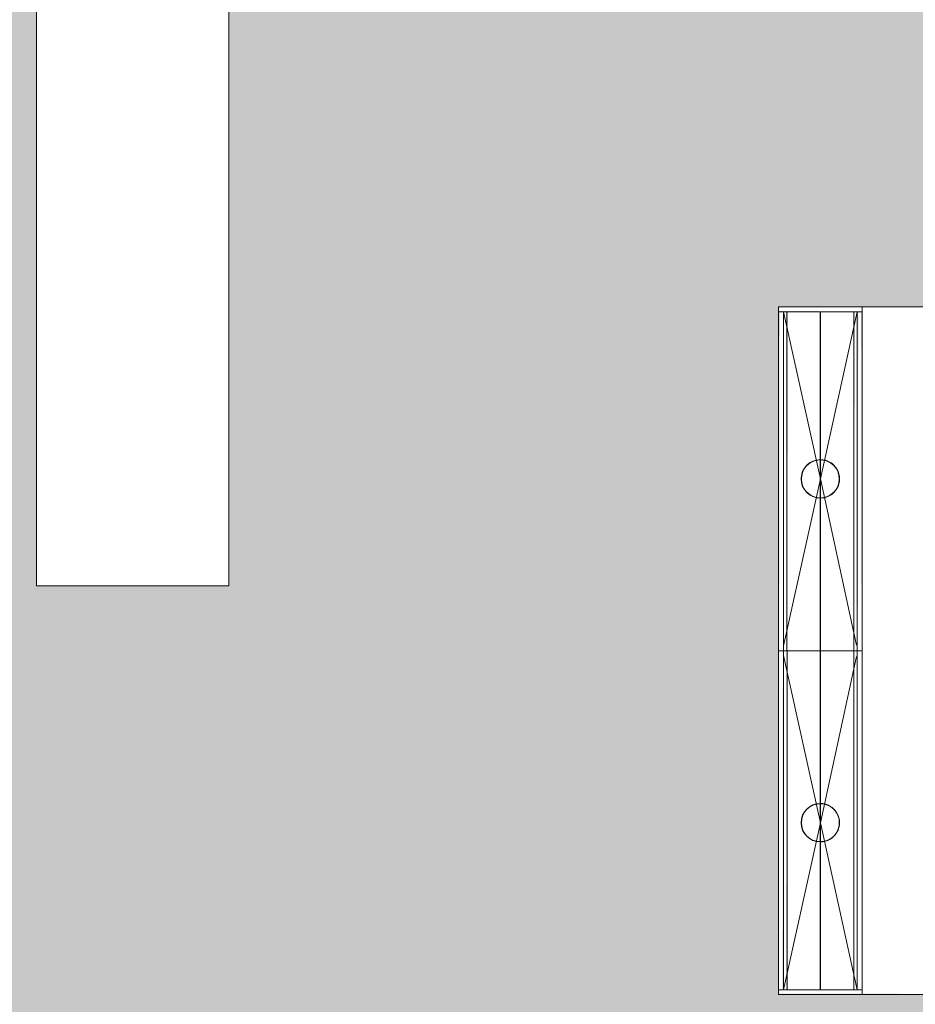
# Model space of a CAD drawing. Header units: millimetres. Extents: x 16156 to 109611, y -1019 to 113498.
# Tile 41 of 60: x 32339 to 36066, y 70643 to 74738. Entities that reach past the tile are written whole.
import ezdxf

# ---------------------------------------------------------------- set-up
doc = ezdxf.new("R2010")
doc.units = ezdxf.units.MM
for name, color, linetype, lineweight in [('A--AR9__AlgVoorz', 1, 'Continuous', 9), ('A--L74__VasteSanitaireVoorz', 1, 'Continuous', 9), ('A--L82__LosseGebruikersInvent', 1, 'Continuous', 9)]:
    doc.layers.add(name, color=color, linetype=linetype, lineweight=lineweight)

# ---------------------------------------------------------------- blocks, each defined once
blk = doc.blocks.new('73_FU_Keukentop - Type 1-2249171-AB-Begane grond - Brandcompartimentering')
at = {"layer": 'A--L82__LosseGebruikersInvent'}
for p, q in [((1904, 400), (-1904, 400)), ((1904, -400), (1904, 400)), ((-1904, -400), (1904, -400))]:
    blk.add_line(p, q, dxfattribs=at)
blk = doc.blocks.new('73_FU_Keukentop - Type 1-2249611-AB-Begane grond - Brandcompartimentering')
at = {"layer": 'A--L82__LosseGebruikersInvent'}
for p, q in [((1430, 957.5), (-1430, 957.5)), ((-1430, 957.5), (-1430, -957.5)), ((1430, -957.5), (1430, 957.5)), ((-1430, -957.5), (1430, -957.5))]:
    blk.add_line(p, q, dxfattribs=at)
blk = doc.blocks.new('52_PF_FB_Gutter_rectangle - End Outlet - 1430mm_W_ x 300mm_L_ x 60mm_H_ x 160mm_Dia_ 2-2250497-AB-Begane grond - Brandcompartimentering')
at = {"layer": 'A--L74__VasteSanitaireVoorz'}
for p, q in [((-715, 173.7), (-715, -173.8)), ((-715, 173.7), (-715, -173.8)), ((-695, 173.7), (-695, 169.7)), ((-695, -173.8), (-695, 173.7)), ((-695, 157.7), (-695, 169.7)), ((715, 169.7), (715, 173.7)), ((715, 169.7), (715, 157.7)), ((-695, 157.7), (-695, 153.7)), ((-695, 153.7), (715, 153.7)), ((-695, 153.7), (0, 0)), ((-695, 151.7), (-695, 153.7)), ((-695, 142.8), (-695, 151.7)), ((-695, 142.8), (-695, 138.8)), ((-695, 139.1), (-695, 138.3)), ((-695, 138.8), (715, 138.8)), ((-695, 137.1), (-695, 138.8)), ((-695, 0.4), (-695, 137.1)), ((0, 0), (691.2, 150)), ((715, 153.7), (715, 157.7)), ((715, 153.7), (715, 151.7)), ((715, 151.7), (715, 142.8)), ((715, 138.8), (715, 142.8)), ((715, 138.3), (715, 139.1)), ((715, 138.8), (715, 137.1)), ((715, 137.1), (715, 0.4)), ((-695, -0.4), (-695, 0.4)), ((-695, 0.4), (715, 0.4)), ((715, 0.4), (715, -0.4)), ((-695, -153.8), (0, 0)), ((-695, -137.1), (-695, -0.4)), ((-695, -0.4), (715, -0.4)), ((0, 0), (695, -153.8)), ((715, -0.4), (715, -137.1)), ((-695, -138.8), (-695, -137.1)), ((-695, -138.3), (-695, -139.1)), ((715, -138.8), (-695, -138.8)), ((-695, -138.8), (-695, -142.8)), ((-695, -151.8), (-695, -142.8)), ((-695, -153.8), (-695, -151.8)), ((715, -153.8), (-695, -153.8)), ((-695, -153.8), (-695, -157.8)), ((-695, -169.8), (-695, -157.8)), ((715, -137.1), (715, -138.8)), ((715, -139.1), (715, -138.3)), ((715, -142.8), (715, -138.8)), ((715, -142.8), (715, -151.8)), ((715, -151.8), (715, -153.8)), ((715, -157.8), (715, -153.8)), ((715, -157.8), (715, -169.8)), ((-715, -173.8), (-713, -173.8)), ((-715, -173.8), (-711, -173.8)), ((-699, -173.8), (-711, -173.8)), ((-699, -173.8), (-695, -173.8)), ((-695, -169.8), (-695, -173.8)), ((-695, -173.8), (715, -173.8)), ((-695, -173.8), (715, -173.8)), ((715, -173.8), (715, -169.8))]:
    blk.add_line(p, q, dxfattribs=at)
at = {"layer": 'A--L74__VasteSanitaireVoorz', "flags": 128}
for points in [[(-79, 0), (-78.9, 3.2), (-78.7, 6.3), (-78.4, 9.5), (-78, 12.6), (-77.4, 15.7), (-76.7, 18.8), (-75.9, 21.8), (-75, 24.9), (-73.9, 27.8), (-72.8, 30.8), (-71.5, 33.6), (-70.1, 36.5), (-68.6, 39.3), (-66.9, 42), (-65.2, 44.6), (-63.4, 47.2), (-61.4, 49.7), (-59.4, 52.1), (-57.3, 54.4), (-55, 56.7), (-52.7, 58.8), (-50.3, 60.9), (-47.9, 62.9), (-45.3, 64.7), (-42.7, 66.5), (-40, 68.1), (-37.2, 69.7), (-34.4, 71.1), (-31.5, 72.4), (-28.6, 73.6), (-25.7, 74.7), (-22.7, 75.7), (-19.6, 76.5), (-16.5, 77.3), (-13.4, 77.9), (-10.3, 78.3), (-7.2, 78.7), (-4, 78.9), (-0.9, 79), (2.3, 79), (5.5, 78.8), (8.6, 78.5), (11.7, 78.1), (14.9, 77.6), (17.9, 76.9), (21, 76.2), (24, 75.3), (27, 74.2), (30, 73.1), (32.9, 71.8), (35.7, 70.5), (38.5, 69), (41.2, 67.4), (43.9, 65.7), (46.5, 63.9), (49, 62), (51.4, 60), (53.8, 57.8), (56.1, 55.6), (58.3, 53.4), (60.3, 51), (62.3, 48.5), (64.2, 46), (66, 43.4), (67.7, 40.7), (69.3, 38), (70.7, 35.2), (72.1, 32.3), (73.3, 29.4), (74.4, 26.5), (75.4, 23.5), (76.3, 20.4), (77.1, 17.4), (77.7, 14.3), (78.2, 11.1), (78.6, 8), (78.9, 4.9), (79, 1.7), (79, 0)], [(79, 0), (78.9, -3.2), (78.7, -6.3), (78.4, -9.5), (78, -12.6), (77.4, -15.7), (76.7, -18.8), (75.9, -21.8), (75, -24.9), (73.9, -27.8), (72.8, -30.8), (71.5, -33.6), (70.1, -36.5), (68.6, -39.3), (66.9, -42), (65.2, -44.6), (63.4, -47.2), (61.4, -49.7), (59.4, -52.1), (57.3, -54.4), (55, -56.7), (52.7, -58.8), (50.3, -60.9), (47.9, -62.9), (45.3, -64.7), (42.7, -66.5), (40, -68.1), (37.2, -69.7), (34.4, -71.1), (31.5, -72.4), (28.6, -73.6), (25.7, -74.7), (22.7, -75.7), (19.6, -76.5), (16.5, -77.3), (13.4, -77.9), (10.3, -78.3), (7.2, -78.7), (4, -78.9), (0.9, -79), (-2.3, -79), (-5.5, -78.8), (-8.6, -78.5), (-11.7, -78.1), (-14.9, -77.6), (-17.9, -76.9), (-21, -76.2), (-24, -75.3), (-27, -74.2), (-30, -73.1), (-32.9, -71.8), (-35.7, -70.5), (-38.5, -69), (-41.2, -67.4), (-43.9, -65.7), (-46.5, -63.9), (-49, -62), (-51.4, -60), (-53.8, -57.8), (-56.1, -55.6), (-58.3, -53.4), (-60.3, -51), (-62.3, -48.5), (-64.2, -46), (-66, -43.4), (-67.7, -40.7), (-69.3, -38), (-70.7, -35.2), (-72.1, -32.3), (-73.3, -29.4), (-74.4, -26.5), (-75.4, -23.5), (-76.3, -20.4), (-77.1, -17.4), (-77.7, -14.3), (-78.2, -11.1), (-78.6, -8), (-78.9, -4.9), (-79, -1.7), (-79, 0)]]:
    blk.add_lwpolyline(points, dxfattribs=at)
at = {"layer": 'A--L74__VasteSanitaireVoorz'}
for radius, start, end in [(80, 0, 180), (80, 360, 180), (79, 0, 180), (80, 180, 0), (80, 180, 360), (79, 180, 0)]:
    blk.add_arc((0, 0), radius, start, end, dxfattribs=at)
blk = doc.blocks.new('52_PF_FB_Gutter_rectangle - End Outlet - 1430mm_W_ x 300mm_L_ x 60mm_H_ x 160mm_Dia_ 2-2250526-AB-Begane grond - Brandcompartimentering')
at = {"layer": 'A--L74__VasteSanitaireVoorz'}
for p, q in [((-711, 173.7), (-715, 173.7)), ((-713, 173.7), (-715, 173.7)), ((-715, 173.7), (-715, -173.8)), ((-715, 173.7), (-715, -173.8)), ((-711, 173.7), (-699, 173.7)), ((-695, 173.7), (-699, 173.7)), ((-695, 173.7), (-695, 169.8)), ((715, 173.7), (-695, 173.7)), ((715, 173.7), (-695, 173.7)), ((-695, -173.8), (-695, 173.7)), ((-695, 157.8), (-695, 169.8)), ((715, 169.8), (715, 173.7)), ((715, 169.8), (715, 157.8)), ((-695, 157.8), (-695, 153.7)), ((-695, 151.8), (-695, 153.7)), ((-695, 153.7), (0, 0)), ((-695, 153.7), (715, 153.7)), ((-695, 142.8), (-695, 151.8)), ((-695, 142.8), (-695, 138.7)), ((-695, 139.1), (-695, 138.3)), ((-695, 138.7), (715, 138.7)), ((-695, 137.1), (-695, 138.7)), ((-695, 0.4), (-695, 137.1)), ((0, 0), (695, 153.7)), ((715, 153.7), (715, 157.8)), ((715, 153.7), (715, 151.8)), ((715, 151.8), (715, 142.8)), ((715, 138.7), (715, 142.8)), ((715, 138.3), (715, 139.1)), ((715, 138.7), (715, 137.1)), ((715, 137.1), (715, 0.4)), ((-695, -0.4), (-695, 0.4)), ((715, 0.4), (-695, 0.4)), ((-695, -153.8), (0, 0)), ((0, 0), (691.2, -150)), ((715, 0.4), (715, -0.4)), ((-695, -137.1), (-695, -0.4)), ((715, -0.4), (-695, -0.4)), ((715, -0.4), (715, -137.1)), ((-695, -138.8), (-695, -137.1)), ((-695, -138.3), (-695, -139.1)), ((715, -138.8), (-695, -138.8)), ((-695, -138.8), (-695, -142.8)), ((-695, -151.7), (-695, -142.8)), ((-695, -153.8), (-695, -151.7)), ((-695, -153.8), (-695, -157.7)), ((715, -153.8), (-695, -153.8)), ((-695, -169.7), (-695, -157.7)), ((715, -137.1), (715, -138.8)), ((715, -139.1), (715, -138.3)), ((715, -142.8), (715, -138.8)), ((715, -142.8), (715, -151.7)), ((715, -151.7), (715, -153.8)), ((715, -157.7), (715, -153.8)), ((715, -157.7), (715, -169.7)), ((-695, -169.7), (-695, -173.8)), ((715, -173.8), (715, -169.7))]:
    blk.add_line(p, q, dxfattribs=at)
at = {"layer": 'A--L74__VasteSanitaireVoorz', "flags": 128}
for points in [[(-79, 0), (-78.9, 3.2), (-78.7, 6.3), (-78.4, 9.5), (-78, 12.6), (-77.4, 15.7), (-76.7, 18.8), (-75.9, 21.8), (-75, 24.9), (-73.9, 27.8), (-72.8, 30.8), (-71.5, 33.6), (-70.1, 36.5), (-68.6, 39.3), (-66.9, 42), (-65.2, 44.6), (-63.4, 47.2), (-61.4, 49.7), (-59.4, 52.1), (-57.3, 54.4), (-55, 56.7), (-52.7, 58.8), (-50.3, 60.9), (-47.9, 62.9), (-45.3, 64.7), (-42.7, 66.5), (-40, 68.1), (-37.2, 69.7), (-34.4, 71.1), (-31.5, 72.4), (-28.6, 73.6), (-25.7, 74.7), (-22.7, 75.7), (-19.6, 76.5), (-16.5, 77.3), (-13.4, 77.9), (-10.3, 78.3), (-7.2, 78.7), (-4, 78.9), (-0.9, 79), (2.3, 79), (5.5, 78.8), (8.6, 78.5), (11.7, 78.1), (14.9, 77.6), (17.9, 76.9), (21, 76.2), (24, 75.3), (27, 74.2), (30, 73.1), (32.9, 71.8), (35.7, 70.5), (38.5, 69), (41.2, 67.4), (43.9, 65.7), (46.5, 63.9), (49, 62), (51.4, 60), (53.8, 57.8), (56.1, 55.6), (58.3, 53.4), (60.3, 51), (62.3, 48.5), (64.2, 46), (66, 43.4), (67.7, 40.7), (69.3, 38), (70.7, 35.2), (72.1, 32.3), (73.3, 29.4), (74.4, 26.5), (75.4, 23.5), (76.3, 20.4), (77.1, 17.4), (77.7, 14.3), (78.2, 11.1), (78.6, 8), (78.9, 4.9), (79, 1.7), (79, 0)], [(79, 0), (78.9, -3.2), (78.7, -6.3), (78.4, -9.5), (78, -12.6), (77.4, -15.7), (76.7, -18.8), (75.9, -21.8), (75, -24.9), (73.9, -27.8), (72.8, -30.8), (71.5, -33.6), (70.1, -36.5), (68.6, -39.3), (66.9, -42), (65.2, -44.6), (63.4, -47.2), (61.4, -49.7), (59.4, -52.1), (57.3, -54.4), (55, -56.7), (52.7, -58.8), (50.3, -60.9), (47.9, -62.9), (45.3, -64.7), (42.7, -66.5), (40, -68.1), (37.2, -69.7), (34.4, -71.1), (31.5, -72.4), (28.6, -73.6), (25.7, -74.7), (22.7, -75.7), (19.6, -76.5), (16.5, -77.3), (13.4, -77.9), (10.3, -78.3), (7.2, -78.7), (4, -78.9), (0.9, -79), (-2.3, -79), (-5.5, -78.8), (-8.6, -78.5), (-11.7, -78.1), (-14.9, -77.6), (-17.9, -76.9), (-21, -76.2), (-24, -75.3), (-27, -74.2), (-30, -73.1), (-32.9, -71.8), (-35.7, -70.5), (-38.5, -69), (-41.2, -67.4), (-43.9, -65.7), (-46.5, -63.9), (-49, -62), (-51.4, -60), (-53.8, -57.8), (-56.1, -55.6), (-58.3, -53.4), (-60.3, -51), (-62.3, -48.5), (-64.2, -46), (-66, -43.4), (-67.7, -40.7), (-69.3, -38), (-70.7, -35.2), (-72.1, -32.3), (-73.3, -29.4), (-74.4, -26.5), (-75.4, -23.5), (-76.3, -20.4), (-77.1, -17.4), (-77.7, -14.3), (-78.2, -11.1), (-78.6, -8), (-78.9, -4.9), (-79, -1.7), (-79, 0)]]:
    blk.add_lwpolyline(points, dxfattribs=at)
at = {"layer": 'A--L74__VasteSanitaireVoorz'}
for radius, start, end in [(80, 360, 180), (80, 0, 180), (79, 0, 180), (80, 180, 360), (80, 180, 0), (79, 180, 0)]:
    blk.add_arc((0, 0), radius, start, end, dxfattribs=at)

msp = doc.modelspace()

# ---------------------------------------------------------------- hatches: boundary and pattern name
at = {"layer": 'A--AR9__AlgVoorz'}
h = msp.add_hatch(color=254, dxfattribs=at)
h.paths.add_polyline_path([(30511.7, 71909.4), (30530.7, 71656.1), (30536.9, 71656.1), (30553.8, 71651.5), (30561.6, 71663), (30563.8, 71668.4), (30571.3, 71674.9), (30544.7, 71685.3), (30531.7, 71680.8), (30516.9, 71849.9)])
h.paths.add_polyline_path([(30475.9, 59236.4), (32464.3, 59236.4), (32464.3, 59341.4), (32474.3, 59341.4), (32477.3, 64638.4), (32486.8, 64638.4), (32488.9, 64641.4), (32561.8, 64641.4), (32561.8, 64628.9), (32574.3, 64628.9), (32574.3, 64641.4), (35124.3, 64641.4), (35124.3, 64591.4), (35924.3, 64591.4), (35924.3, 64641.4), (37524.3, 64641.4), (37524.3, 64591.4), (38324.3, 64591.4), (38324.3, 64641.4), (42764.3, 64641.4), (42764.3, 64536.4), (44744.2, 64538.6), (44744.2, 64641.4), (48798.3, 64641.4), (48798.3, 64556.4), (48825.8, 64556.4), (48833.7, 64661.4), (52253.3, 64661.4), (52253.3, 76191.4), (51473.3, 76191.4), (51473.3, 76351.4), (50593.3, 76351.4), (50593.3, 76191.4), (50300.3, 76191.4), (50300.3, 75233.4), (41704.3, 75233.4), (41704.3, 76191.4), (36931.3, 76196.4), (36931.3, 76351.4), (36051.3, 76351.4), (36051.3, 76191.4), (33209.2, 76191.4), (33209.2, 72383.4), (32409.2, 72383.4), (32409.2, 76191.4), (30474.3, 76191.4), (30474.3, 75588.4), (30424.3, 75588.4), (30424.3, 74788.4), (30474.3, 74788.4), (30474.3, 71910.4), (30737.7, 71902.5), (30785.2, 71891), (30818.3, 71869.7), (30833.1, 71838.6), (30842.9, 71758.2), (30839.2, 71534.6), (30827.5, 71481.9), (30801.7, 71453.2), (30771, 71440.3), (30680.2, 71429.8), (30584, 71427.4), (30474.3, 71426.4), (30474.3, 64638.4), (30461.8, 64650.9), (30461.8, 64638.4), (30396.8, 64638.4), (30396.8, 64548.4), (30286.8, 64548.4), (30286.8, 63748.4), (30396.8, 63748.4), (30396.8, 63658.4), (30461.8, 63658.4), (30461.8, 63645.9), (30474.3, 63658.4), (30474.3, 60645.4), (30424.3, 60645.4), (30424.3, 59845.4), (30474.3, 59845.4), (30467.7, 59631.4), (30464.3, 59631.4), (30464.3, 59236.4), (30474.3, 59236.4)])
h.paths.add_polyline_path([(30346.8, 63658.4), (30351.8, 63658.4), (30346.8, 63743.4)])
h.paths.add_polyline_path([(30414.4, 63728.4), (30406.8, 63728.4), (30406.8, 63748.4), (30356.8, 63763.4), (30358.8, 64533.4), (30406.8, 64548.4), (30406.8, 64568.4), (30436.8, 64568.4), (30434.8, 63728.4), (30424.3, 63728.4)])
h.paths.add_polyline_path([(36703.6, 66285.4), (35496.7, 66289.4), (35500.7, 66304.3), (35844.2, 66305.4), (35840.2, 69126.6), (35496.7, 69129.4), (35500.7, 69144.3), (38106.7, 69141.4), (38102.7, 69126.6), (37759.2, 69125.4), (37763.2, 66304.3), (38106.7, 66301.4), (38106.7, 66286.6), (37637.6, 66285.4)])
h.paths.add_polyline_path([(38106.2, 66305.4), (38086.9, 66305.4), (38090.7, 69125.4), (38106.6, 69125.4), (38106.6, 66305.4)])
h.paths.add_polyline_path([(37871.1, 66305.4), (37794.5, 66305.4), (37795.9, 69125.4), (38071.5, 69125.4), (38070.1, 66305.4), (37932.6, 66305.4)])
h.paths.add_polyline_path([(35807.6, 66305.4), (35532, 66305.4), (35536.1, 69125.4), (35809, 69125.4), (35808, 66305.4)])
h.paths.add_polyline_path([(35828.2, 66305.4), (35824.4, 66305.4), (35828.2, 69125.4), (35844.1, 69125.4), (35840.2, 66305.4)])
h.paths.add_polyline_path([(38084.7, 66305.4), (38071.9, 66305.4), (38075.7, 69125.4), (38086.7, 69125.4), (38085.3, 66305.4)])
h.paths.add_polyline_path([(35813.2, 66305.4), (35809.4, 66305.4), (35813.2, 69125.4), (35824.2, 69125.4), (35822.2, 66305.4)])
h.paths.add_polyline_path([(37759.8, 66305.4), (37759.4, 66305.4), (37763.2, 69125.4), (37779.1, 69125.4), (37775.2, 66305.4), (37760.4, 66305.4)])
h.paths.add_polyline_path([(37779.5, 66305.4), (37779.3, 66305.4), (37781.2, 69125.4), (37794.1, 69125.4), (37790.2, 66305.4), (37779.8, 66305.4)])
h.paths.add_polyline_path([(35500.7, 66305.4), (35496.9, 66305.4), (35500.7, 69125.4), (35516.6, 69125.4), (35512.7, 66305.4)])
h.paths.add_polyline_path([(35518.7, 66305.4), (35516.8, 66305.4), (35518.7, 69125.4), (35531.6, 69125.4), (35527.7, 66305.4)])
h.paths.add_polyline_path([(32687.4, 66383.4), (32309.2, 66383.4), (32309.2, 70583.4), (33209.2, 70583.4), (33209.2, 66383.4)])
h.paths.add_polyline_path([(43114.2, 68707.4), (43107.7, 69721.4), (41917.3, 69725.4), (41921.9, 70221.4), (43114.2, 70225.7), (43107.7, 72321.4), (41917.3, 72325.4), (41921.9, 72821.4), (43114.2, 72825.7), (43114.2, 73543.4), (44914.2, 73543.4), (44918.9, 72821.4), (46114.2, 72817.4), (46109.6, 72321.4), (44914.2, 72318.8), (44918.9, 70221.4), (46114.2, 70217.4), (46109.6, 69721.4), (44914.2, 69713.5), (44914.2, 68707.4), (44175.5, 68707.4)])
h.paths.add_polyline_path([(50453.2, 69437.7), (47614.2, 69437.7), (47614.2, 70137.7), (50453.2, 70137.7), (50453.2, 69461.9)])
h.paths.add_polyline_path([(50453.3, 69461.9), (50453.2, 71843.4), (47114.3, 71843.4), (47114.3, 73543.4), (50453.3, 73543.4), (50453.3, 69952.4)])
h.paths.add_polyline_path([(42537.3, 69741.4), (42539.3, 69743.4), (42537.3, 69888.6)])
h.paths.add_polyline_path([(42495.3, 69741.4), (42497.3, 69741.4), (42495.3, 69743.4)])
h.paths.add_polyline_path([(42477.3, 69741.4), (42479.8, 69741.4), (42477.3, 69761.4)])
h.paths.add_polyline_path([(43077.3, 69741.4), (43079.8, 69741.4), (43077.3, 69761.4)])
h.paths.add_polyline_path([(43095.3, 69741.4), (43097.3, 69741.4), (43095.3, 69743.4)])
h.paths.add_polyline_path([(42554.7, 69741.4), (42557.3, 69741.4), (42554.7, 69758.9)])
h.paths.add_polyline_path([(45214.2, 69888.6), (45247.2, 69896.3), (45272.2, 69913.7), (45263.6, 69908), (45233.8, 69893.6), (45194.7, 69893.6), (45183, 69896), (45145.5, 69930), (45161, 69908), (45208, 69889.7)])
h.paths.add_polyline_path([(42217.3, 69888.6), (42250.2, 69896.3), (42275.2, 69913.7), (42266.6, 69908), (42236.8, 69893.6), (42197.7, 69893.6), (42186, 69896), (42148.5, 69930), (42164, 69908), (42211, 69889.7)])
h.paths.add_polyline_path([(42817.3, 69888.6), (42850.2, 69896.3), (42875.2, 69913.7), (42866.6, 69908), (42836.8, 69893.6), (42797.7, 69893.6), (42774.5, 69903.6), (42748.5, 69930), (42774.5, 69902), (42811, 69889.7)])
h.paths.add_polyline_path([(45814.2, 69888.6), (45847.2, 69896.3), (45872.2, 69913.7), (45863.6, 69908), (45833.8, 69893.6), (45794.7, 69893.6), (45783, 69896), (45745.5, 69930), (45761, 69908), (45808, 69889.7), (45810, 69889.4)])
h.paths.add_polyline_path([(42292.6, 70003), (42275, 70029.5), (42289, 70008.4)])
h.paths.add_polyline_path([(45889.5, 70003), (45872, 70029.5), (45886, 70008.4)])
h.paths.add_polyline_path([(45289.5, 70003), (45272, 70029.5), (45286, 70008.4)])
h.paths.add_polyline_path([(42892.6, 70003), (42875, 70029.5), (42889, 70008.4)])
h.paths.add_polyline_path([(37759.2, 70683.4), (35496.7, 70687.4), (35500.7, 70702.3), (35844.2, 70703.4), (35840.2, 73524.6), (35496.7, 73527.4), (35500.7, 73542.3), (38106.7, 73539.4), (38102.7, 73524.6), (37759.2, 73523.4), (37763.2, 70702.3), (38106.7, 70699.4), (38102.7, 70684.6), (37759.2, 70684.6)])
h.paths.add_polyline_path([(35536.1, 70703.4), (35532, 70703.4), (35536.1, 73523.4), (35809, 73523.4), (35807.6, 70703.4), (35670.1, 70703.4)])
h.paths.add_polyline_path([(37759.8, 70703.4), (37759.4, 70703.4), (37763.2, 73523.4), (37779.1, 73523.4), (37775.2, 70703.4), (37760.4, 70703.4)])
h.paths.add_polyline_path([(37779.5, 70703.4), (37779.3, 70703.4), (37781.2, 73523.4), (37794.1, 73523.4), (37790.2, 70703.4), (37779.8, 70703.4)])
h.paths.add_polyline_path([(37794.7, 70703.4), (37794.5, 70703.4), (37795.9, 73523.4), (38071.5, 73523.4), (38070.1, 70703.4), (37795.1, 70703.4)])
h.paths.add_polyline_path([(35500.7, 70703.4), (35496.9, 70703.4), (35500.7, 73523.4), (35516.6, 73523.4), (35512.7, 70703.4)])
h.paths.add_polyline_path([(35518.7, 70703.4), (35516.8, 70703.4), (35518.7, 73523.4), (35531.6, 73523.4), (35527.7, 70703.4)])
h.paths.add_polyline_path([(38072.3, 70703.4), (38071.9, 70703.4), (38075.7, 73523.4), (38086.7, 73523.4), (38084.7, 70703.4), (38072.9, 70703.4)])
h.paths.add_polyline_path([(38087.3, 70703.4), (38086.9, 70703.4), (38090.7, 73523.4), (38106.6, 73523.4), (38102.7, 70703.4), (38087.9, 70703.4)])
h.paths.add_polyline_path([(35810.4, 70703.4), (35809.4, 70703.4), (35813.2, 73523.4), (35824.2, 73523.4), (35822.2, 70703.4), (35811.2, 70703.4)])
h.paths.add_polyline_path([(35843.7, 70703.4), (35824.4, 70703.4), (35828.2, 73523.4), (35844.1, 73523.4), (35844.1, 70703.4)])
h.paths.add_polyline_path([(41209.2, 71043.4), (40509.2, 71043.4), (40509.2, 73543.4), (41209.2, 73543.4), (41209.2, 71419.4)])
h.paths.add_polyline_path([(30688.8, 71463.1), (30766.4, 71472.6), (30785.2, 71483.6), (30804.3, 71517.4), (30813.8, 71578.7), (30813.8, 71758.2), (30805.5, 71815), (30788.1, 71850), (30766.4, 71864.3), (30737.7, 71871.1), (30660.9, 71873.1), (30608.3, 71861), (30593.1, 71844), (30586.1, 71815.4), (30582.1, 71688.1), (30591.5, 71792.6), (30603.2, 71840.2), (30632.6, 71862.3), (30688.8, 71866.3), (30756.7, 71859.9), (30786.3, 71841.2), (30801.7, 71800.8), (30808.7, 71703.7), (30809.2, 71646.2), (30801.7, 71536.1), (30781.6, 71492.7), (30736.6, 71473.2), (30661.3, 71471.3), (30627.5, 71475.4), (30596.6, 71507.7), (30591.3, 71555.8), (30596.8, 71486.7), (30618.5, 71470.6), (30660.9, 71463.8), (30680.2, 71463.3)])
h.paths.add_polyline_path([(30674.3, 71645.4), (30690.5, 71652.2), (30697.3, 71668.4), (30690.5, 71684.7), (30674.3, 71691.4), (30668.3, 71683.7), (30671.4, 71682.4), (30668.3, 71653.1), (30668.3, 71646.2)])
h.paths.add_polyline_path([(46092.2, 72341.4), (46094.2, 72341.4), (46092.2, 72343.4)])
h.paths.add_polyline_path([(45534.2, 72341.4), (45536.2, 72343.4), (45534.2, 72488.6)])
h.paths.add_polyline_path([(43095.3, 72341.4), (43097.3, 72341.4), (43095.3, 72343.4)])
h.paths.add_polyline_path([(42554.7, 72341.4), (42557.3, 72341.4), (42554.7, 72358.9)])
h.paths.add_polyline_path([(41937.3, 72341.4), (41939.3, 72343.4), (41937.3, 72488.6)])
h.paths.add_polyline_path([(41954.7, 72341.4), (41957.3, 72341.4), (41954.7, 72358.9)])
h.paths.add_polyline_path([(44934.2, 72341.4), (44936.2, 72343.4), (44934.2, 72488.6)])
h.paths.add_polyline_path([(44951.7, 72341.4), (44954.2, 72341.4), (44951.7, 72358.9)])
h.paths.add_polyline_path([(45814.2, 72488.6), (45847.2, 72496.3), (45872.2, 72513.7), (45863.6, 72508), (45833.8, 72493.6), (45794.7, 72493.6), (45783, 72496), (45745.5, 72530), (45761, 72508), (45808, 72489.7)])
h.paths.add_polyline_path([(42817.3, 72488.6), (42850.2, 72496.3), (42875.2, 72513.7), (42866.6, 72508), (42836.8, 72493.6), (42797.7, 72493.6), (42774.5, 72503.6), (42748.5, 72530), (42774.5, 72502), (42811, 72489.7)])
h.paths.add_polyline_path([(42217.3, 72488.6), (42250.2, 72496.3), (42275.2, 72513.7), (42266.6, 72508), (42236.8, 72493.6), (42197.7, 72493.6), (42186, 72496), (42148.5, 72530), (42164, 72508), (42211, 72489.7)])
h.paths.add_polyline_path([(45214.2, 72488.6), (45247.2, 72496.3), (45272.2, 72513.7), (45263.6, 72508), (45233.8, 72493.6), (45194.7, 72493.6), (45183, 72496), (45145.5, 72530), (45161, 72508), (45208, 72489.7)])
h.paths.add_polyline_path([(42292.6, 72603), (42275, 72629.5), (42289, 72608.4)])
h.paths.add_polyline_path([(42892.6, 72603), (42875, 72629.5), (42889, 72608.4)])
h.paths.add_polyline_path([(45289.5, 72603), (45272, 72629.5), (45286, 72608.4)])
h.paths.add_polyline_path([(45889.5, 72603), (45872, 72629.5), (45886, 72608.4)])
h.paths.add_polyline_path([(50993.4, 74213.7), (50969.2, 74218.5), (50940.8, 74225.5), (50863.3, 74269.8), (50860.4, 74281), (50826.5, 74337.1), (50814.9, 74367.6), (50809, 74416.4), (50815.1, 74465.7), (50848.8, 74535.1), (50881, 74570.1), (50909.7, 74591.1), (50969.2, 74614.4), (51013.3, 74619.2), (51057.3, 74614.4), (51085.7, 74607.4), (51163.3, 74563.1), (51169.6, 74546.8), (51200, 74495.8), (51212.1, 74461.1), (51217.5, 74416.4), (51200, 74337.1), (51177.7, 74297.7), (51145.3, 74262.5), (51116.8, 74241.8), (51057.3, 74218.5), (51013.3, 74213.7)])
h.paths.add_polyline_path([(50993.4, 74231), (51057.9, 74236.5), (51099.6, 74252.4), (51119.4, 74266.4), (51094, 74262.5), (51071.3, 74250.4), (51079.5, 74258.7), (51040.1, 74249.7), (50993.4, 74248.8), (50940.8, 74263.7), (50955.2, 74251.1), (50940.8, 74256.6), (50927, 74266.4), (50907.6, 74262.5), (50969.2, 74236.4), (50990.7, 74231)])
h.paths.add_polyline_path([(51035.8, 74240.6), (51033.1, 74246.5), (51037.9, 74241.4)])
h.paths.add_polyline_path([(51163.3, 74307.4), (51183.5, 74342.5), (51194.6, 74371.7), (51200, 74416.4), (51183.5, 74490.4), (51163.3, 74525.5), (51166.1, 74499.5), (51175.2, 74490.7), (51176.5, 74469.4), (51180.5, 74439.4), (51180.5, 74393.4), (51166.1, 74344.5), (51177.7, 74357.6), (51166.1, 74333.4), (51163.3, 74329.7)])
h.paths.add_polyline_path([(50863.3, 74307.4), (50860.4, 74333.4), (50851.3, 74342.1), (50848.8, 74366.3), (50848.8, 74372.4), (50843, 74416.4), (50860.4, 74488.4), (50848.8, 74475.3), (50860.4, 74499.5), (50863.3, 74503.2), (50860.4, 74521.3), (50843, 74490.4), (50831.3, 74455.8), (50826.5, 74416.4), (50843, 74342.5), (50860.4, 74311.6)])
h.paths.add_polyline_path([(51092.2, 74566.4), (51079.5, 74574.2), (51099.6, 74566.4), (51119.4, 74570.1), (51057.3, 74596.5), (51013.3, 74601.8), (50968.6, 74596.4), (50927, 74580.5), (50907.2, 74566.4), (50932.2, 74570.1), (50955.2, 74582.5), (50947, 74574.2), (50986.4, 74583.2), (51033.1, 74584.1), (51085.7, 74569.1)])
h.paths.add_polyline_path([(50968.6, 74583.2), (50993.4, 74592), (50993.4, 74586.4), (50969.2, 74583.2)])
h.paths.add_polyline_path([(31050.8, 76241.4), (31850.8, 76241.4), (31850.8, 76291.4), (31900.8, 76291.4), (31900.8, 76351.4), (31000.8, 76351.4), (31000.8, 76291.4), (31050.8, 76291)])

# ---------------------------------------------------------------- block references
at = {"layer": 'A--L74__VasteSanitaireVoorz'}
for name, p, rotation in [('52_PF_FB_Gutter_rectangle - End Outlet - 1430mm_W_ x 300mm_L_ x 60mm_H_ x 160mm_Dia_ 2-2250497-AB-Begane grond - Brandcompartimentering', (35670.5, 72828.4), 269.9999999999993), ('52_PF_FB_Gutter_rectangle - End Outlet - 1430mm_W_ x 300mm_L_ x 60mm_H_ x 160mm_Dia_ 2-2250526-AB-Begane grond - Brandcompartimentering', (35670.5, 71398.4), 89.99999999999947)]:
    msp.add_blockref(name, p, dxfattribs=dict(at, rotation=rotation))
at = {"layer": 'A--L82__LosseGebruikersInvent', "rotation": 269.9999999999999}
for name, p in [('73_FU_Keukentop - Type 1-2249171-AB-Begane grond - Brandcompartimentering', (32809.2, 74287.4)), ('73_FU_Keukentop - Type 1-2249611-AB-Begane grond - Brandcompartimentering', (36801.7, 72113.4))]:
    msp.add_blockref(name, p, dxfattribs=at)

doc.saveas('drawing.dxf')
